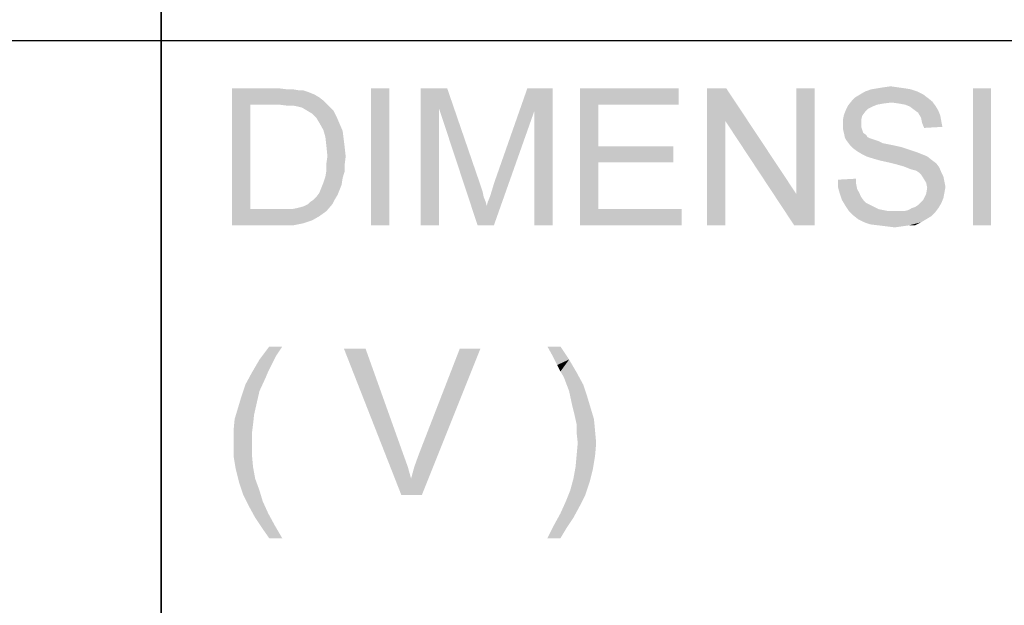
# Model space of a CAD drawing. Extents: x 0 to 1189, y 0 to 841.
# Tile 55 of 96: x 1034 to 1055, y 58 to 70. Entities that reach past the tile are written whole.
import ezdxf

# ---------------------------------------------------------------- set-up
doc = ezdxf.new("R2010")
doc.units = 0
doc.header["$LTSCALE"] = 65.395
doc.layers.get('0').update_dxf_attribs({"linetype": 'CONTINUOUS'})

msp = doc.modelspace()

# ---------------------------------------------------------------- linework, layer by layer
at = {"color": 3, "linetype": 'Continuous'}
for p, q in [((1037, 90), (1037, 70)), ((1037, 15), (1037, 90)), ((909, 70), (1037, 70)), ((909, 70), (1174, 70)), ((1037, 40), (1037, 70)), ((1037, 70), (1174, 70)), ((1037, 70), (1174, 70)), ((1037, 70), (1037, 40))]:
    msp.add_line(p, q, dxfattribs=at)
at = {"color": 1, "linetype": 'Continuous'}
for points in [[(1038.551, 68.95), (1039.574, 68.95), (1038.951, 68.594)], [(1038.951, 68.594), (1038.551, 65.95), (1038.551, 68.95)], [(1039.574, 68.95), (1039.751, 68.928), (1038.951, 68.594)], [(1039.885, 68.928), (1040.018, 68.906), (1038.951, 68.594)], [(1039.751, 68.928), (1039.885, 68.928), (1038.951, 68.594)], [(1040.107, 68.906), (1040.24, 68.861), (1038.951, 68.594)], [(1040.018, 68.906), (1040.107, 68.906), (1038.951, 68.594)], [(1040.24, 68.861), (1040.351, 68.817), (1038.951, 68.594)], [(1040.351, 68.817), (1040.463, 68.75), (1038.951, 68.594)], [(1041.996, 68.95), (1041.596, 65.95), (1041.596, 68.95)], [(1041.596, 65.95), (1041.996, 68.95), (1041.996, 65.95)], [(1042.685, 68.95), (1043.263, 68.95), (1043.085, 68.506)], [(1043.085, 68.506), (1042.685, 65.95), (1042.685, 68.95)], [(1043.085, 68.506), (1043.263, 68.95), (1043.996, 66.817)], [(1045.174, 68.461), (1044.285, 66.861), (1045.018, 68.95)], [(1045.018, 68.95), (1045.574, 68.95), (1045.174, 68.461)], [(1045.174, 65.95), (1045.174, 68.461), (1045.574, 68.95)], [(1045.174, 65.95), (1045.574, 68.95), (1045.574, 65.95)], [(1046.174, 68.95), (1048.329, 68.95), (1046.574, 68.594)], [(1046.574, 68.594), (1046.174, 65.95), (1046.174, 68.95)], [(1046.574, 68.594), (1048.329, 68.95), (1048.329, 68.594)], [(1049.374, 68.95), (1049.351, 68.239), (1048.951, 65.95)], [(1049.374, 68.95), (1048.951, 65.95), (1048.951, 68.95)], [(1049.351, 68.239), (1049.374, 68.95), (1050.907, 66.639)], [(1050.862, 65.95), (1050.907, 66.639), (1051.307, 68.95)], [(1050.862, 65.95), (1051.307, 68.95), (1051.307, 65.95)], [(1051.307, 68.95), (1050.907, 66.639), (1050.907, 68.95)], [(1053.685, 68.817), (1052.196, 68.75), (1052.307, 68.817)], [(1052.196, 68.75), (1053.685, 68.817), (1053.774, 68.75)], [(1053.551, 68.883), (1052.307, 68.817), (1052.418, 68.883)], [(1052.307, 68.817), (1053.551, 68.883), (1053.685, 68.817)], [(1053.418, 68.928), (1052.418, 68.883), (1052.551, 68.928)], [(1052.418, 68.883), (1053.418, 68.928), (1053.551, 68.883)], [(1053.285, 68.95), (1052.551, 68.928), (1052.685, 68.95)], [(1052.551, 68.928), (1053.285, 68.95), (1053.418, 68.928)], [(1053.129, 68.972), (1052.685, 68.95), (1052.818, 68.972)], [(1052.685, 68.95), (1053.129, 68.972), (1053.285, 68.95)], [(1052.818, 68.972), (1052.974, 68.994), (1053.129, 68.972)], [(1055.174, 68.95), (1054.774, 65.95), (1054.774, 68.95)], [(1054.774, 65.95), (1055.174, 68.95), (1055.174, 65.95)], [(1038.951, 68.594), (1038.951, 66.306), (1038.551, 65.95)], [(1040.463, 68.75), (1040.551, 68.683), (1038.951, 68.594)], [(1039.574, 68.594), (1038.951, 68.594), (1040.551, 68.683)], [(1039.751, 68.572), (1039.574, 68.594), (1040.551, 68.683)], [(1039.885, 68.572), (1039.751, 68.572), (1040.551, 68.683)], [(1039.885, 68.572), (1040.551, 68.683), (1040.662, 68.572)], [(1040.662, 68.572), (1039.996, 68.55), (1039.885, 68.572)], [(1040.085, 68.528), (1039.996, 68.55), (1040.662, 68.572)], [(1040.196, 68.461), (1040.085, 68.528), (1040.662, 68.572)], [(1040.196, 68.461), (1040.662, 68.572), (1040.774, 68.461)], [(1046.574, 68.594), (1046.574, 67.683), (1046.174, 65.95)], [(1052.574, 68.55), (1051.996, 68.483), (1052.04, 68.572)], [(1052.996, 68.639), (1052.04, 68.572), (1052.129, 68.683)], [(1052.996, 68.639), (1052.818, 68.617), (1052.04, 68.572)], [(1052.818, 68.617), (1052.685, 68.594), (1052.04, 68.572)], [(1052.04, 68.572), (1052.685, 68.594), (1052.574, 68.55)], [(1053.774, 68.75), (1052.129, 68.683), (1052.196, 68.75)], [(1052.129, 68.683), (1053.774, 68.75), (1053.885, 68.661)], [(1052.129, 68.683), (1053.885, 68.661), (1052.996, 68.639)], [(1053.151, 68.617), (1052.996, 68.639), (1053.885, 68.661)], [(1053.285, 68.594), (1053.151, 68.617), (1053.885, 68.661)], [(1053.285, 68.594), (1053.885, 68.661), (1053.951, 68.572)], [(1053.951, 68.572), (1053.396, 68.55), (1053.285, 68.594)], [(1053.485, 68.483), (1053.396, 68.55), (1053.951, 68.572)], [(1053.485, 68.483), (1053.951, 68.572), (1054.018, 68.461)], [(1040.774, 68.461), (1040.307, 68.394), (1040.196, 68.461)], [(1040.307, 68.394), (1040.774, 68.461), (1040.84, 68.328)], [(1040.84, 68.328), (1040.396, 68.306), (1040.307, 68.394)], [(1042.685, 65.95), (1043.085, 68.506), (1043.085, 65.95)], [(1043.996, 66.817), (1043.929, 65.95), (1043.085, 68.506)], [(1043.929, 65.95), (1044.129, 66.372), (1045.174, 68.461)], [(1043.929, 65.95), (1045.174, 68.461), (1044.285, 65.95)], [(1044.129, 66.372), (1044.151, 66.461), (1045.174, 68.461)], [(1044.151, 66.461), (1044.196, 66.572), (1045.174, 68.461)], [(1044.196, 66.572), (1044.24, 66.706), (1045.174, 68.461)], [(1044.24, 66.706), (1044.285, 66.861), (1045.174, 68.461)], [(1052.351, 68.35), (1051.929, 68.261), (1051.951, 68.372)], [(1051.929, 68.261), (1052.351, 68.35), (1052.329, 68.261)], [(1052.418, 68.439), (1051.951, 68.372), (1051.996, 68.483)], [(1051.951, 68.372), (1052.418, 68.439), (1052.351, 68.35)], [(1052.574, 68.55), (1052.485, 68.506), (1051.996, 68.483)], [(1051.996, 68.483), (1052.485, 68.506), (1052.418, 68.439)], [(1054.018, 68.461), (1053.574, 68.417), (1053.485, 68.483)], [(1053.574, 68.417), (1054.018, 68.461), (1054.062, 68.35)], [(1054.062, 68.35), (1053.64, 68.306), (1053.574, 68.417)], [(1053.64, 68.306), (1054.062, 68.35), (1054.085, 68.217)], [(1040.463, 68.194), (1040.396, 68.306), (1040.84, 68.328)], [(1040.463, 68.194), (1040.84, 68.328), (1040.907, 68.172)], [(1040.907, 68.172), (1040.551, 68.039), (1040.463, 68.194)], [(1040.551, 68.039), (1040.907, 68.172), (1040.974, 68.017)], [(1048.951, 65.95), (1049.351, 68.239), (1049.351, 65.95)], [(1050.907, 66.639), (1050.862, 65.95), (1049.351, 68.239)], [(1052.329, 68.261), (1052.329, 68.172), (1051.929, 68.15)], [(1052.329, 68.261), (1051.929, 68.15), (1051.929, 68.261)], [(1051.929, 68.15), (1052.329, 68.172), (1052.329, 68.106)], [(1052.329, 68.106), (1051.929, 68.061), (1051.929, 68.15)], [(1054.085, 68.217), (1053.662, 68.194), (1053.64, 68.306)], [(1053.662, 68.194), (1054.085, 68.217), (1054.107, 68.106)], [(1054.107, 68.106), (1053.707, 68.083), (1053.662, 68.194)], [(1040.974, 68.017), (1040.596, 67.883), (1040.551, 68.039)], [(1040.596, 67.883), (1040.974, 68.017), (1040.996, 67.839)], [(1051.929, 68.061), (1052.329, 68.106), (1052.351, 68.039)], [(1052.351, 68.039), (1051.951, 67.972), (1051.929, 68.061)], [(1051.951, 67.972), (1052.351, 68.039), (1052.374, 67.972)], [(1052.374, 67.972), (1051.974, 67.861), (1051.951, 67.972)], [(1052.374, 67.972), (1052.44, 67.928), (1051.974, 67.861)], [(1052.44, 67.928), (1052.463, 67.883), (1051.974, 67.861)], [(1040.996, 67.839), (1040.618, 67.683), (1040.596, 67.883)], [(1040.618, 67.683), (1040.996, 67.839), (1041.018, 67.661)], [(1051.974, 67.861), (1052.463, 67.883), (1052.507, 67.861)], [(1052.507, 67.861), (1052.018, 67.794), (1051.974, 67.861)], [(1052.507, 67.861), (1052.574, 67.839), (1052.018, 67.794)], [(1052.574, 67.839), (1052.64, 67.817), (1052.018, 67.794)], [(1052.018, 67.794), (1052.64, 67.817), (1052.707, 67.794)], [(1052.707, 67.794), (1052.085, 67.706), (1052.018, 67.794)], [(1052.707, 67.794), (1052.796, 67.75), (1052.085, 67.706)], [(1052.796, 67.75), (1052.907, 67.728), (1052.085, 67.706)], [(1052.085, 67.706), (1052.907, 67.728), (1053.018, 67.706)], [(1053.018, 67.706), (1052.151, 67.639), (1052.085, 67.706)], [(1053.018, 67.706), (1053.218, 67.661), (1052.151, 67.639)], [(1041.018, 67.661), (1040.64, 67.461), (1040.618, 67.683)], [(1040.64, 67.461), (1041.018, 67.661), (1041.04, 67.461)], [(1046.574, 67.683), (1046.574, 67.328), (1046.174, 65.95)], [(1046.574, 67.328), (1048.218, 67.683), (1048.218, 67.328)], [(1046.574, 67.683), (1048.218, 67.683), (1046.574, 67.328)], [(1052.151, 67.639), (1053.218, 67.661), (1053.418, 67.594)], [(1053.418, 67.594), (1052.24, 67.572), (1052.151, 67.639)], [(1052.24, 67.572), (1053.418, 67.594), (1053.551, 67.55)], [(1053.551, 67.55), (1052.351, 67.506), (1052.24, 67.572)], [(1052.351, 67.506), (1053.551, 67.55), (1053.662, 67.506)], [(1053.662, 67.506), (1052.44, 67.461), (1052.351, 67.506)], [(1052.44, 67.461), (1053.662, 67.506), (1053.774, 67.461)], [(1041.04, 67.461), (1040.618, 67.306), (1040.64, 67.461)], [(1040.618, 67.306), (1041.04, 67.461), (1041.018, 67.283)], [(1041.018, 67.283), (1040.618, 67.15), (1040.618, 67.306)], [(1040.618, 67.15), (1041.018, 67.283), (1041.018, 67.128)], [(1046.574, 67.328), (1046.574, 66.306), (1046.174, 65.95)], [(1053.774, 67.461), (1052.574, 67.417), (1052.44, 67.461)], [(1052.729, 67.372), (1052.574, 67.417), (1053.774, 67.461)], [(1052.729, 67.372), (1053.774, 67.461), (1053.885, 67.372)], [(1053.885, 67.372), (1052.929, 67.328), (1052.729, 67.372)], [(1052.929, 67.328), (1053.885, 67.372), (1053.974, 67.306)], [(1053.974, 67.306), (1053.107, 67.283), (1052.929, 67.328)], [(1053.263, 67.239), (1053.107, 67.283), (1053.974, 67.306)], [(1053.263, 67.239), (1053.974, 67.306), (1054.04, 67.217)], [(1041.018, 67.128), (1040.596, 67.017), (1040.618, 67.15)], [(1040.596, 67.017), (1041.018, 67.128), (1040.974, 66.994)], [(1054.04, 67.217), (1053.374, 67.194), (1053.263, 67.239)], [(1053.44, 67.172), (1053.374, 67.194), (1054.04, 67.217)], [(1053.529, 67.15), (1053.44, 67.172), (1054.04, 67.217)], [(1053.596, 67.106), (1053.529, 67.15), (1054.04, 67.217)], [(1053.596, 67.106), (1054.04, 67.217), (1054.085, 67.106)], [(1054.085, 67.106), (1053.64, 67.061), (1053.596, 67.106)], [(1053.64, 67.061), (1054.085, 67.106), (1054.129, 67.017)], [(1054.129, 67.017), (1053.685, 66.994), (1053.64, 67.061)], [(1040.951, 66.839), (1040.507, 66.772), (1040.551, 66.883)], [(1040.974, 66.994), (1040.551, 66.883), (1040.596, 67.017)], [(1040.551, 66.883), (1040.974, 66.994), (1040.951, 66.839)], [(1051.818, 66.95), (1052.218, 66.972), (1052.218, 66.861)], [(1052.218, 66.861), (1051.818, 66.794), (1051.818, 66.95)], [(1051.818, 66.794), (1052.218, 66.861), (1052.24, 66.75)], [(1053.685, 66.994), (1054.129, 67.017), (1054.151, 66.906)], [(1054.151, 66.906), (1053.751, 66.883), (1053.685, 66.994)], [(1053.751, 66.883), (1054.151, 66.906), (1054.174, 66.794)], [(1054.174, 66.794), (1053.774, 66.772), (1053.751, 66.883)], [(1040.862, 66.617), (1040.396, 66.572), (1040.463, 66.661)], [(1040.907, 66.728), (1040.463, 66.661), (1040.507, 66.772)], [(1040.463, 66.661), (1040.907, 66.728), (1040.862, 66.617)], [(1040.507, 66.772), (1040.951, 66.839), (1040.907, 66.728)], [(1043.996, 66.817), (1044.04, 66.683), (1043.929, 65.95)], [(1044.04, 66.683), (1044.062, 66.572), (1043.929, 65.95)], [(1052.24, 66.75), (1051.862, 66.639), (1051.818, 66.794)], [(1052.24, 66.75), (1052.285, 66.661), (1051.862, 66.639)], [(1051.862, 66.639), (1052.285, 66.661), (1052.329, 66.572)], [(1052.329, 66.572), (1051.907, 66.506), (1051.862, 66.639)], [(1054.129, 66.55), (1053.685, 66.506), (1053.751, 66.639)], [(1054.151, 66.661), (1053.751, 66.639), (1053.774, 66.772)], [(1053.751, 66.639), (1054.151, 66.661), (1054.129, 66.55)], [(1053.774, 66.772), (1054.174, 66.794), (1054.151, 66.661)], [(1039.862, 66.306), (1039.974, 66.328), (1040.751, 66.417)], [(1039.862, 66.306), (1040.751, 66.417), (1040.618, 66.261)], [(1039.974, 66.328), (1040.062, 66.35), (1040.751, 66.417)], [(1040.062, 66.35), (1040.129, 66.372), (1040.751, 66.417)], [(1040.751, 66.417), (1040.129, 66.372), (1040.218, 66.417)], [(1040.218, 66.417), (1040.263, 66.461), (1040.796, 66.506)], [(1040.218, 66.417), (1040.796, 66.506), (1040.751, 66.417)], [(1040.796, 66.506), (1040.263, 66.461), (1040.329, 66.506)], [(1040.329, 66.506), (1040.396, 66.572), (1040.862, 66.617)], [(1040.329, 66.506), (1040.862, 66.617), (1040.796, 66.506)], [(1044.062, 66.572), (1044.107, 66.461), (1043.929, 65.95)], [(1044.107, 66.461), (1044.129, 66.372), (1043.929, 65.95)], [(1051.907, 66.506), (1052.329, 66.572), (1052.374, 66.506)], [(1052.374, 66.506), (1051.974, 66.394), (1051.907, 66.506)], [(1052.374, 66.506), (1052.44, 66.439), (1051.974, 66.394)], [(1051.974, 66.394), (1052.44, 66.439), (1052.529, 66.394)], [(1053.44, 66.328), (1053.507, 66.35), (1054.085, 66.439)], [(1053.44, 66.328), (1054.085, 66.439), (1054.018, 66.328)], [(1053.507, 66.35), (1053.574, 66.394), (1054.085, 66.439)], [(1054.085, 66.439), (1053.574, 66.394), (1053.64, 66.461)], [(1053.64, 66.461), (1053.685, 66.506), (1054.129, 66.55)], [(1053.64, 66.461), (1054.129, 66.55), (1054.085, 66.439)], [(1039.862, 66.306), (1040.618, 66.261), (1038.551, 65.95)], [(1039.729, 66.306), (1039.862, 66.306), (1038.551, 65.95)], [(1039.596, 66.306), (1039.729, 66.306), (1038.551, 65.95)], [(1038.951, 66.306), (1039.596, 66.306), (1038.551, 65.95)], [(1040.618, 66.261), (1040.463, 66.15), (1038.551, 65.95)], [(1046.574, 66.306), (1048.396, 66.306), (1046.174, 65.95)], [(1046.174, 65.95), (1048.396, 66.306), (1048.396, 65.95)], [(1052.529, 66.394), (1052.062, 66.261), (1051.974, 66.394)], [(1052.529, 66.394), (1052.618, 66.35), (1052.062, 66.261)], [(1052.618, 66.35), (1052.707, 66.306), (1052.062, 66.261)], [(1052.707, 66.306), (1052.818, 66.283), (1052.062, 66.261)], [(1052.062, 66.261), (1052.818, 66.283), (1052.929, 66.261)], [(1052.929, 66.261), (1052.151, 66.172), (1052.062, 66.261)], [(1053.263, 66.261), (1053.951, 66.239), (1052.151, 66.172)], [(1053.151, 66.261), (1053.263, 66.261), (1052.151, 66.172)], [(1053.062, 66.261), (1053.151, 66.261), (1052.151, 66.172)], [(1052.929, 66.261), (1053.062, 66.261), (1052.151, 66.172)], [(1052.151, 66.172), (1053.951, 66.239), (1053.862, 66.15)], [(1053.263, 66.261), (1053.351, 66.283), (1054.018, 66.328)], [(1053.263, 66.261), (1054.018, 66.328), (1053.951, 66.239)], [(1054.018, 66.328), (1053.351, 66.283), (1053.44, 66.328)], [(1040.463, 66.15), (1040.307, 66.061), (1038.551, 65.95)], [(1040.307, 66.061), (1040.107, 65.994), (1038.551, 65.95)], [(1039.618, 65.95), (1038.551, 65.95), (1040.107, 65.994)], [(1039.618, 65.95), (1040.107, 65.994), (1039.885, 65.95)], [(1053.862, 66.15), (1052.263, 66.083), (1052.151, 66.172)], [(1052.263, 66.083), (1053.862, 66.15), (1053.751, 66.083)], [(1053.751, 66.083), (1052.396, 66.017), (1052.263, 66.083)], [(1052.396, 66.017), (1053.751, 66.083), (1053.64, 66.017)], [(1053.64, 66.017), (1052.529, 65.972), (1052.396, 66.017)], [(1052.707, 65.95), (1052.529, 65.972), (1053.64, 66.017)], [(1053.374, 65.95), (1052.707, 65.95), (1053.64, 66.017)], [(1053.374, 65.95), (1053.64, 66.017), (1053.507, 65.95)], [(1053.374, 65.95), (1052.885, 65.928), (1052.707, 65.95)], [(1052.885, 65.928), (1053.374, 65.95), (1053.218, 65.928)], [(1053.218, 65.928), (1053.062, 65.906), (1052.885, 65.928)]]:
    msp.add_solid(points, dxfattribs=at)
at = {"color": 6, "linetype": 'Continuous'}
for points in [[(1039.651, 63.297), (1039.509, 63.084), (1039.153, 63.013)], [(1039.651, 63.297), (1039.153, 63.013), (1039.366, 63.297)], [(1041.476, 63.25), (1042.258, 60.05), (1041.002, 63.25)], [(1041.476, 63.25), (1042.306, 60.927), (1042.258, 60.05)], [(1042.472, 60.406), (1042.543, 60.666), (1043.989, 63.25)], [(1042.472, 60.406), (1043.989, 63.25), (1042.709, 60.05)], [(1042.543, 60.666), (1042.637, 60.927), (1043.989, 63.25)], [(1043.989, 63.25), (1042.637, 60.927), (1043.538, 63.25)], [(1045.743, 63.297), (1045.577, 63.084), (1045.458, 63.297)], [(1045.577, 63.084), (1045.743, 63.297), (1045.932, 63.013)], [(1039.414, 62.894), (1038.987, 62.729), (1039.153, 63.013)], [(1039.153, 63.013), (1039.509, 63.084), (1039.414, 62.894)], [(1045.932, 63.013), (1045.672, 62.894), (1045.577, 63.084)], [(1045.743, 62.752), (1045.672, 62.894), (1045.932, 63.013)], [(1045.743, 62.752), (1045.932, 63.013), (1046.098, 62.729)], [(1039.414, 62.894), (1039.343, 62.752), (1038.987, 62.729)], [(1038.987, 62.729), (1039.343, 62.752), (1039.295, 62.634)], [(1046.098, 62.729), (1045.814, 62.634), (1045.743, 62.752)], [(1039.295, 62.634), (1038.845, 62.468), (1038.987, 62.729)], [(1038.845, 62.468), (1039.295, 62.634), (1039.153, 62.326)], [(1045.814, 62.634), (1046.098, 62.729), (1046.24, 62.468)], [(1046.24, 62.468), (1045.932, 62.326), (1045.814, 62.634)], [(1039.153, 62.326), (1038.75, 62.183), (1038.845, 62.468)], [(1038.75, 62.183), (1039.153, 62.326), (1039.082, 62.017)], [(1045.932, 62.326), (1046.24, 62.468), (1046.335, 62.183)], [(1046.335, 62.183), (1046.003, 61.994), (1045.932, 62.326)], [(1039.082, 62.017), (1038.679, 61.946), (1038.75, 62.183)], [(1046.003, 61.994), (1046.335, 62.183), (1046.406, 61.946)], [(1039.034, 61.804), (1038.608, 61.709), (1038.679, 61.946)], [(1038.679, 61.946), (1039.082, 62.017), (1039.034, 61.804)], [(1046.406, 61.946), (1046.051, 61.804), (1046.003, 61.994)], [(1046.051, 61.804), (1046.406, 61.946), (1046.477, 61.709)], [(1039.011, 61.591), (1038.584, 61.449), (1038.608, 61.709)], [(1038.608, 61.709), (1039.034, 61.804), (1039.011, 61.591)], [(1046.477, 61.709), (1046.098, 61.591), (1046.051, 61.804)], [(1046.098, 61.591), (1046.477, 61.709), (1046.501, 61.449)], [(1038.584, 61.449), (1039.011, 61.591), (1038.987, 61.401)], [(1046.501, 61.449), (1046.098, 61.401), (1046.098, 61.591)], [(1038.987, 61.401), (1038.584, 61.188), (1038.584, 61.449)], [(1038.584, 61.188), (1038.987, 61.401), (1038.987, 61.188)], [(1046.122, 61.188), (1046.098, 61.401), (1046.501, 61.449)], [(1046.122, 61.188), (1046.501, 61.449), (1046.525, 61.188)], [(1038.987, 61.188), (1038.987, 60.927), (1038.584, 60.903)], [(1038.987, 61.188), (1038.584, 60.903), (1038.584, 61.188)], [(1046.525, 61.188), (1046.098, 60.927), (1046.122, 61.188)], [(1046.098, 60.927), (1046.525, 61.188), (1046.501, 60.903)], [(1038.584, 60.903), (1038.987, 60.927), (1039.011, 60.666)], [(1039.011, 60.666), (1038.632, 60.619), (1038.584, 60.903)], [(1042.306, 60.927), (1042.4, 60.666), (1042.258, 60.05)], [(1046.501, 60.903), (1046.074, 60.666), (1046.098, 60.927)], [(1046.074, 60.666), (1046.501, 60.903), (1046.454, 60.619)], [(1038.632, 60.619), (1039.011, 60.666), (1039.058, 60.406)], [(1039.058, 60.406), (1038.703, 60.334), (1038.632, 60.619)], [(1042.4, 60.666), (1042.472, 60.406), (1042.258, 60.05)], [(1046.454, 60.619), (1046.027, 60.406), (1046.074, 60.666)], [(1046.027, 60.406), (1046.454, 60.619), (1046.383, 60.334)], [(1038.703, 60.334), (1039.058, 60.406), (1039.153, 60.145)], [(1042.709, 60.05), (1042.258, 60.05), (1042.472, 60.406)], [(1046.383, 60.334), (1045.956, 60.145), (1046.027, 60.406)], [(1039.153, 60.145), (1038.797, 60.05), (1038.703, 60.334)], [(1045.956, 60.145), (1046.383, 60.334), (1046.288, 60.05)], [(1038.797, 60.05), (1039.153, 60.145), (1039.224, 59.908)], [(1039.224, 59.908), (1038.916, 59.813), (1038.797, 60.05)], [(1046.288, 60.05), (1045.861, 59.908), (1045.956, 60.145)], [(1045.861, 59.908), (1046.288, 60.05), (1046.169, 59.813)], [(1038.916, 59.813), (1039.224, 59.908), (1039.343, 59.647)], [(1039.343, 59.647), (1039.058, 59.552), (1038.916, 59.813)], [(1046.169, 59.813), (1045.743, 59.647), (1045.861, 59.908)], [(1045.743, 59.647), (1046.169, 59.813), (1046.027, 59.552)], [(1039.058, 59.552), (1039.343, 59.647), (1039.485, 59.386)], [(1039.485, 59.386), (1039.2, 59.339), (1039.058, 59.552)], [(1046.027, 59.552), (1045.6, 59.386), (1045.743, 59.647)], [(1045.6, 59.386), (1046.027, 59.552), (1045.885, 59.339)], [(1039.366, 59.102), (1039.2, 59.339), (1039.485, 59.386)], [(1039.366, 59.102), (1039.485, 59.386), (1039.651, 59.102)], [(1045.885, 59.339), (1045.458, 59.102), (1045.6, 59.386)], [(1045.458, 59.102), (1045.885, 59.339), (1045.743, 59.102)]]:
    msp.add_solid(points, dxfattribs=at)

doc.saveas('drawing.dxf')
